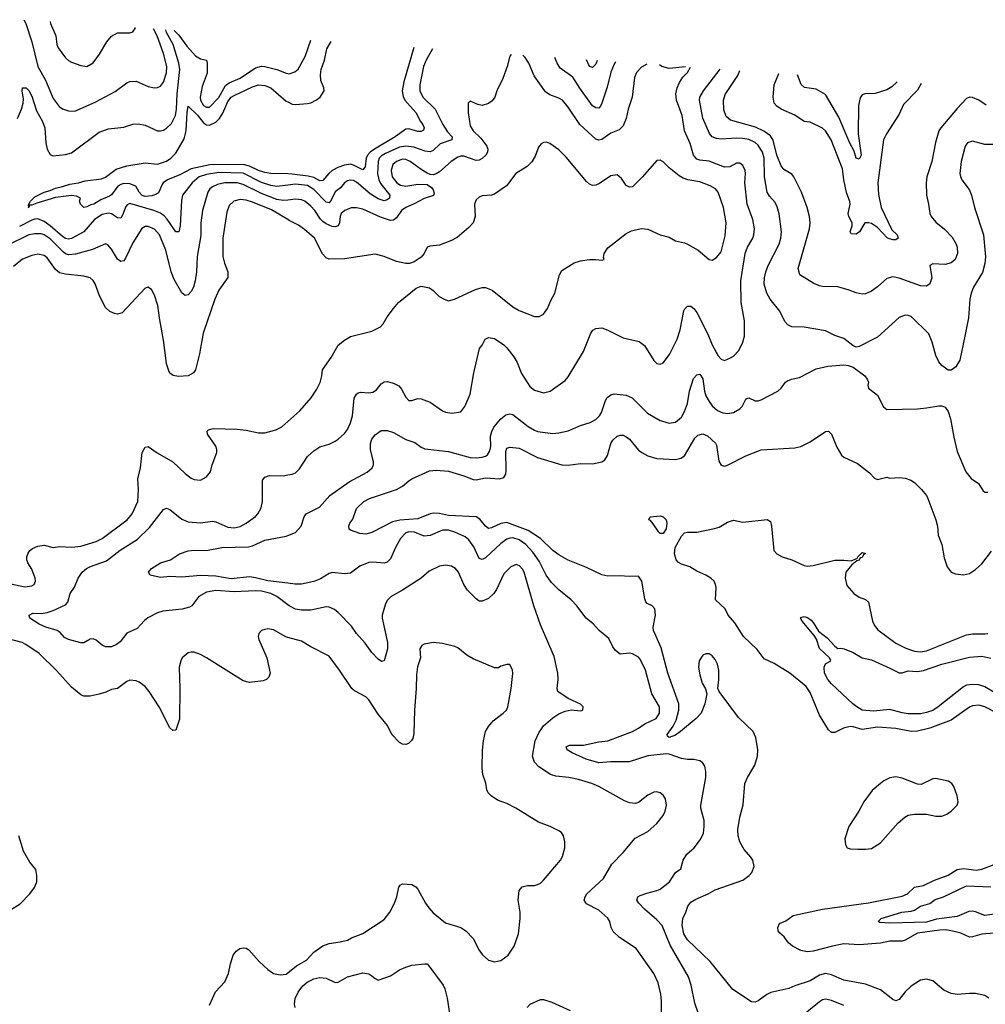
# Model space of a CAD drawing. Header units: inches. Extents: x 1245430 to 1420861, y 606325 to 671315.
# Tile 99 of 256: x 1298251 to 1304553, y 661430 to 667855. Entities that reach past the tile are written whole.
import ezdxf

# ---------------------------------------------------------------- set-up
doc = ezdxf.new("R2010")
doc.units = ezdxf.units.IN
doc.header["$MEASUREMENT"] = 0
doc.layers.add('B2696', color=7, linetype='Continuous')
doc.layers.add('B3606', color=7, linetype='Continuous')

msp = doc.modelspace()

# ---------------------------------------------------------------- linework, layer by layer
at = {"layer": 'B2696', "color": 5}
for points, elevation in [([(1298277.9, 667854.6), (1298290, 667830.4), (1298329.6, 667709.6), (1298368.9, 667550), (1298418.9, 667458.9), (1298470, 667340.3), (1298508.9, 667288.9), (1298530, 667272.8), (1298570, 667258.9), (1298610, 667258.3), (1298742.8, 667317.2), (1298873.5, 667386.5), (1298950, 667442.4), (1298970, 667452.2), (1299010, 667453.1), (1299090, 667418.3), (1299130, 667409), (1299150, 667411.7), (1299170, 667421.7), (1299190, 667446.7), (1299210, 667507.3), (1299210.4, 667550), (1299190, 667634.3), (1299147, 667750), (1299124.3, 667794.4)], 960), ([(1298450.3, 667842.3), (1298452.9, 667830), (1298487, 667750), (1298492.8, 667692.8), (1298501.1, 667670), (1298550, 667606.4), (1298570, 667588.5), (1298590, 667576.4), (1298650, 667554.9), (1298688.6, 667548.6), (1298730, 667573), (1298771.3, 667630), (1298818.7, 667710), (1298850, 667747.7), (1298890, 667768), (1298970, 667768), (1298990, 667776.3), (1299003.5, 667796.5), (1299004.7, 667802.9)], 980), ([(1298235.9, 667210), (1298262.7, 667270), (1298272.9, 667310), (1298276, 667336), (1298267.4, 667390), (1298270, 667410.3), (1298292.2, 667410), (1298310, 667392.2), (1298330, 667354.9), (1298360.4, 667260.4), (1298399.5, 667190), (1298414.5, 667150), (1298422.5, 667050), (1298430.2, 667010.2), (1298450, 666974.9), (1298466.8, 666966.8), (1298550, 666974.2), (1298590, 666984.9), (1298770, 667119.6), (1298830, 667143.2), (1298930, 667153.1), (1298990, 667172.8), (1299024.1, 667175.9), (1299070, 667166), (1299150, 667130.3), (1299170, 667128.9), (1299190, 667134.3), (1299210, 667146.5), (1299242.1, 667177.9), (1299267.5, 667230), (1299274.3, 667270), (1299279.2, 667370), (1299295.4, 667530), (1299289.6, 667570), (1299251.9, 667691.9), (1299209.9, 667770), (1299204.2, 667788.7)], 940), ([(1299259.2, 667784.8), (1299290, 667752.6), (1299342.3, 667682.3), (1299399.3, 667619.3), (1299430, 667598.9), (1299470.3, 667590), (1299474.9, 667570), (1299475.3, 667504.7), (1299441.7, 667418.3), (1299428.4, 667348.4), (1299430, 667328.7), (1299450, 667295.6), (1299470, 667283.2), (1299490, 667284.3), (1299550, 667347.2), (1299595, 667425), (1299618.5, 667441.5), (1299690, 667473), (1299790, 667541.5), (1299830, 667551.6), (1299850, 667548.8), (1299930, 667530.2), (1299990, 667505.4), (1300000, 667503.7)], 940), ([(1300000, 666847.9), (1299890, 666851.3), (1299850, 666857.1), (1299810, 666869.9), (1299750, 666898.2), (1299710, 666909.1), (1299492.2, 666907.8), (1299370, 666882.2), (1299296.8, 666843.2), (1299216.5, 666810), (1299188.1, 666790), (1299180.6, 666779.4), (1299155.8, 666724.2), (1299144.5, 666715.5), (1299114, 666706), (1299070, 666701.9), (1299050, 666708.2), (1299030.8, 666730), (1299008.1, 666768.1), (1298970, 666783.6), (1298930, 666785.7), (1298910, 666780.1), (1298892.4, 666767.6), (1298850, 666711.6), (1298837.8, 666702.2), (1298780.5, 666679.5), (1298735.5, 666650), (1298714.5, 666645.5), (1298690, 666633.2), (1298669.1, 666629.1), (1298648, 666650), (1298642, 666670), (1298648.7, 666690), (1298622, 666702), (1298590, 666707.3), (1298485.1, 666694.9), (1298362.4, 666657.6), (1298330, 666643.5), (1298314.8, 666645.2), (1298310.3, 666630), (1298306, 666630), (1298309.4, 666630.6), (1298307.3, 666647.3), (1298320.4, 666670), (1298350, 666698), (1298410, 666729), (1298450, 666740.2), (1298483.9, 666756.1), (1298530, 666765.3), (1298578, 666782), (1298634, 666790), (1298677.8, 666802.2), (1298784.4, 666815.6), (1298810, 666828.1), (1298880.4, 666879.6), (1298950, 666901), (1299070, 666920.2), (1299150, 666912.7), (1299210, 666931.5), (1299238, 666950), (1299270, 666983.2), (1299323.5, 667076.5), (1299337.9, 667130), (1299342.9, 667250), (1299350, 667290.4), (1299411.1, 667231.1), (1299450, 667182.2), (1299470, 667169.1), (1299490, 667166.8), (1299530, 667185), (1299555, 667210), (1299576.3, 667243.7), (1299610, 667320.8), (1299631.9, 667348.1), (1299650, 667360.7), (1299770, 667416), (1299809.4, 667429.4), (1299850, 667425.4), (1299890.5, 667410.5), (1299990, 667324), (1300000, 667318.9)], 920), ([(1300000, 666774.7), (1299930, 666766.4), (1299890, 666773.6), (1299830, 666792.6), (1299710, 666852.4), (1299550, 666856.4), (1299470, 666844.7), (1299421.8, 666830), (1299376.6, 666790), (1299313.8, 666710), (1299306.1, 666673.9), (1299299.1, 666510), (1299290, 666469.5), (1299270, 666469.7), (1299213.4, 666553.4), (1299194.5, 666574.5), (1299170, 666591.9), (1299125.4, 666610), (1298970, 666654.7), (1298952.6, 666647.4), (1298943.9, 666636.1), (1298921.7, 666578.3), (1298910, 666560.4), (1298890, 666562.3), (1298850, 666588.2), (1298830, 666593.1), (1298790, 666582.7), (1298739.5, 666550), (1298669.7, 666470.3), (1298590, 666426.2), (1298570, 666422.1), (1298550, 666426.6), (1298530, 666439), (1298450, 666509.9), (1298410, 666538.8), (1298370, 666554.9), (1298350, 666554), (1298330, 666546.5), (1298250, 666504.1)], 940), ([(1300000, 666677.9), (1299970, 666675), (1299930, 666680.5), (1299830, 666720.6), (1299710, 666779.5), (1299670, 666789.5), (1299590, 666789), (1299541.4, 666778.6), (1299510, 666764.7), (1299492, 666750), (1299479.4, 666730), (1299444, 666610), (1299433.1, 666530), (1299432.6, 666447.4), (1299408.8, 666310), (1299405.4, 666210), (1299396.8, 666150), (1299385.8, 666110), (1299370, 666081.1), (1299350, 666059.7), (1299330, 666055.1), (1299310, 666073), (1299258.4, 666158.4), (1299239.4, 666210), (1299204.5, 666350), (1299162.2, 666450), (1299130, 666488.7), (1299090, 666506), (1299070, 666505.3), (1299048.2, 666491.8), (1298990, 666398.3), (1298941.3, 666298.7), (1298930, 666281.6), (1298910, 666276.9), (1298890, 666291.6), (1298850, 666357), (1298826.3, 666386.3), (1298810, 666391.6), (1298725.7, 666354.3), (1298615.2, 666324.8), (1298570, 666319.6), (1298550, 666327.2), (1298537.5, 666337.5), (1298450, 666424.1), (1298410, 666450.4), (1298390, 666456.5), (1298350, 666458.3), (1298310, 666449.9), (1298170, 666381.9)], 960), ([(1300000, 666550.1), (1299893.6, 666613.6), (1299770, 666664.6), (1299730, 666676.7), (1299690, 666681.4), (1299648.7, 666670), (1299618.8, 666641.2), (1299601.8, 666598.2), (1299575.7, 666430), (1299576.1, 666310), (1299586.6, 666266.6), (1299610.2, 666210), (1299608.4, 666171.6), (1299550, 666089.6), (1299524.2, 666030), (1299449.2, 665810), (1299424.8, 665675.2), (1299398.7, 665570), (1299385.5, 665550), (1299350, 665531.3), (1299287, 665527), (1299252.9, 665532.9), (1299230, 665549), (1299223.3, 665563.3), (1299208.2, 665608.2), (1299192.3, 665750), (1299162.3, 665910), (1299153.3, 665990), (1299130, 666056), (1299110, 666093.2), (1299101.2, 666101.2), (1299090, 666109.3), (1299070, 666103.7), (1298918.9, 665941.1), (1298890, 665933.6), (1298870, 665936.9), (1298839.5, 665950), (1298810, 665976.2), (1298772.6, 666052.6), (1298744.4, 666130), (1298730, 666153), (1298710, 666169.7), (1298670, 666182), (1298550, 666193.3), (1298510, 666202.5), (1298484.3, 666224.3), (1298430, 666301.2), (1298410, 666316.8), (1298370, 666323.7), (1298330, 666315), (1298270, 666292.3), (1298210, 666243.8)], 980), ([(1298110, 664190.2), (1298285.3, 664154.7), (1298330, 664160.3), (1298345.1, 664170), (1298353.7, 664190), (1298352.3, 664210), (1298330, 664269.3), (1298304.2, 664310), (1298296.9, 664330), (1298296.9, 664350), (1298306.1, 664373.9), (1298317, 664390), (1298335.2, 664404.8), (1298370, 664418.7), (1298410, 664425.3), (1298470, 664410.5), (1298510, 664417.1), (1298591.7, 664411.7), (1298650, 664420.2), (1298750, 664450.2), (1298790, 664469.3), (1298953.3, 664590), (1298985.1, 664630), (1299021.1, 664710), (1299027.3, 664790), (1299022.4, 664857.6), (1299039.7, 664930), (1299049.6, 665030), (1299070, 665066), (1299090, 665070.6), (1299147.7, 665027.8), (1299250, 664970.5), (1299330, 664893.4), (1299370, 664863), (1299390, 664853.4), (1299430, 664850.7), (1299470, 664870.7), (1299495.8, 664904.2), (1299507.8, 664950), (1299538.3, 665030), (1299538.3, 665050), (1299531.8, 665071.8), (1299476, 665150), (1299474, 665170), (1299482, 665178), (1299513.6, 665186.4), (1299670, 665181.8), (1299730, 665176.2), (1299810, 665159.5), (1299850, 665159.5), (1299922.5, 665177.5), (1299961.8, 665198.2), (1300000, 665232.2)], 980), ([(1300000, 664036.7), (1299930, 664091), (1299889.7, 664110), (1299830, 664124.6), (1299790, 664128.1), (1299650, 664122.3), (1299530.4, 664130.4), (1299470, 664118.5), (1299420.1, 664090), (1299374.8, 664030), (1299358.8, 664021.2), (1299311.1, 664008.9), (1299184.5, 663995.5), (1299150, 663983.7), (1299087.6, 663952.4), (1299065.3, 663934.7), (1299017.2, 663882.8), (1298950, 663850.8), (1298905.5, 663794.5), (1298882.8, 663777.2), (1298850, 663762), (1298810, 663763.2), (1298790, 663772.7), (1298750, 663806.4), (1298730, 663815.5), (1298710, 663812.7), (1298670, 663789), (1298650, 663789), (1298569.3, 663810), (1298544.2, 663824.2), (1298515.6, 663855.6), (1298494.5, 663870), (1298420.9, 663890), (1298378.4, 663910), (1298316.2, 663950), (1298312.3, 663970), (1298337.4, 663982.6), (1298390, 663980.7), (1298430, 663985.8), (1298470, 663999), (1298550, 664035.6), (1298565.8, 664054.2), (1298581.1, 664110), (1298608.3, 664151.7), (1298631.7, 664210), (1298658.5, 664250), (1298687, 664273), (1298713, 664287), (1298817.4, 664322.6), (1298907, 664393), (1299017.2, 664462.8), (1299099, 664541), (1299190, 664659.3), (1299210, 664668.2), (1299230, 664657.6), (1299310, 664595.3), (1299350, 664577.6), (1299430, 664571.2), (1299510, 664581.5), (1299530, 664578.3), (1299610, 664543.2), (1299650, 664538.2), (1299690, 664546.9), (1299729.6, 664570), (1299790, 664613.4), (1299805.4, 664630), (1299826.9, 664670), (1299836.4, 664710), (1299836.2, 664850), (1299851.1, 664868.9), (1299880.4, 664879.6), (1299970, 664878.3), (1300000, 664883.6)], 960), ([(1300000, 664176.8), (1299870, 664192.6), (1299790, 664213.6), (1299750, 664218.2), (1299630, 664205.5), (1299530, 664223.4), (1299430, 664228.5), (1299310, 664218), (1299230, 664220.7), (1299170, 664215.1), (1299102, 664230), (1299092.3, 664250), (1299110, 664273.4), (1299170, 664310.5), (1299235.3, 664330), (1299294, 664370), (1299350, 664388.5), (1299390, 664392.4), (1299470, 664391.2), (1299570.5, 664409.5), (1299744.6, 664415.4), (1299770, 664421.7), (1299850, 664459.4), (1299990, 664484), (1300000, 664487.9)], 940), ([(1300000, 663824.1), (1299987.5, 663827.5), (1299907.3, 663872.7), (1299870, 663879.3), (1299850, 663876), (1299830, 663869), (1299811, 663850), (1299807.7, 663830), (1299810.6, 663810), (1299863.1, 663690), (1299884.9, 663590), (1299876.1, 663563.9), (1299861, 663550), (1299839.9, 663540.1), (1299750, 663529.7), (1299710, 663539.7), (1299470, 663689.8), (1299430, 663712.8), (1299390, 663727.4), (1299370, 663728.4), (1299350, 663722.6), (1299312, 663690), (1299302, 663670), (1299292.4, 663630), (1299296.9, 663490), (1299292.9, 663290), (1299270, 663219), (1299250, 663216), (1299230, 663233.2), (1299161, 663370), (1299096.8, 663470), (1299070, 663503.1), (1299030, 663532.6), (1299010, 663541.3), (1298970, 663544.2), (1298950, 663535.6), (1298890, 663489.8), (1298850, 663483.5), (1298813.5, 663466.5), (1298770, 663453.6), (1298710, 663441.4), (1298670, 663440.8), (1298650, 663449.8), (1298590, 663498.4), (1298490, 663608.7), (1298379, 663719), (1298290, 663778.6), (1298267, 663790), (1298150, 663820.5)], 980), ([(1298190, 662045.5), (1298254.1, 662085.9), (1298316, 662150), (1298347.2, 662192.8), (1298362.7, 662230), (1298363.7, 662270), (1298356, 662310), (1298316.6, 662356.6), (1298276, 662430), (1298246, 662530)], 1020), ([(1299490, 661424.9), (1299529.8, 661510.2), (1299590, 661577.3), (1299613, 661630), (1299626.7, 661693.3), (1299645.1, 661750), (1299664, 661776), (1299686.5, 661793.5), (1299710, 661799.3), (1299730, 661797.1), (1299746.1, 661786.1), (1299814, 661710), (1299870, 661657.6), (1299907.7, 661630), (1299950, 661622.6), (1299990, 661627), (1300000, 661635)], 980)]:
    msp.add_lwpolyline(points, dxfattribs=dict(at, elevation=elevation))
at = {"layer": 'B3606', "color": 5}
for points, elevation in [([(1300000, 667503.7), (1300010, 667502), (1300046.6, 667513.4), (1300067.3, 667532.7), (1300114.2, 667614.2), (1300150.5, 667721.4)], 940), ([(1300000, 667318.9), (1300030, 667303.7), (1300050, 667300.6), (1300130, 667307), (1300150, 667311.8), (1300188.8, 667331.2), (1300210.8, 667350), (1300238.3, 667390), (1300236.4, 667410), (1300217.3, 667457.3), (1300214.2, 667494.2), (1300219, 667530), (1300239.6, 667590), (1300254.5, 667665.5), (1300284.4, 667711.9)], 920), ([(1300822.8, 667673.6), (1300758.5, 667450), (1300747.2, 667390), (1300753, 667353), (1300764.1, 667330), (1300835.7, 667250), (1300866.7, 667190), (1300883, 667170), (1300890.9, 667150), (1300885.4, 667134.5), (1300870, 667124.1), (1300850, 667125.5), (1300790, 667143.4), (1300770, 667140.2), (1300701.8, 667090), (1300565.8, 667010), (1300537.6, 666990), (1300519.9, 666970), (1300511.3, 666950), (1300506.1, 666893.9), (1300490, 666875.4), (1300430, 666906.2), (1300410, 666911.1), (1300370, 666905.7), (1300327.3, 666890), (1300291, 666870), (1300268.6, 666851.4), (1300230, 666804.7), (1300210, 666802.7), (1300170, 666823.9), (1300133.3, 666833.3), (1300030, 666847), (1300000, 666847.9)], 920), ([(1300944.9, 667664.9), (1300903, 667590), (1300885.5, 667550), (1300861.5, 667430), (1300863.3, 667390), (1300882.5, 667350), (1300961.6, 667270), (1301012.1, 667170), (1301043.5, 667123.5), (1301072.8, 667090), (1301071.7, 667070), (1300994.7, 667045.3), (1300950, 667000.2), (1300930, 666991.7), (1300896.2, 666996.2), (1300823.2, 667023.2), (1300770, 667029.5), (1300730, 667021.9), (1300637.6, 666982.4), (1300612.9, 666967.1), (1300597.4, 666950), (1300589.6, 666930), (1300585.6, 666850), (1300594.2, 666810), (1300604.7, 666784.7), (1300666.7, 666710), (1300663.5, 666690), (1300650, 666678.6), (1300630, 666672.6), (1300590, 666686.2), (1300538.6, 666718.6), (1300450, 666793.9), (1300430, 666804.7), (1300410, 666808.3), (1300390, 666804), (1300370, 666790.8), (1300343.6, 666756.4), (1300309.3, 666730.7), (1300283.7, 666676.3), (1300270, 666658.5), (1300250, 666663), (1300170, 666746), (1300130, 666772.3), (1300050, 666780.7), (1300000, 666774.7)], 940), ([(1301458.7, 667628.3), (1301450, 667617), (1301431.9, 667548.1), (1301403.6, 667470), (1301365.2, 667390), (1301351.2, 667348.8), (1301334.7, 667325.3), (1301310, 667307.3), (1301270, 667294.5), (1301240.7, 667300.7), (1301190, 667322), (1301178, 667310), (1301178, 667250), (1301190, 667161), (1301210.3, 667130), (1301260.7, 667080.7), (1301300.2, 667030), (1301305.8, 667010), (1301304.1, 666990), (1301293, 666970), (1301270, 666948), (1301250, 666938.2), (1301230, 666936.2), (1301150, 666964.8), (1301130, 666964.6), (1301110, 666958), (1301067.6, 666930), (1300990, 666861), (1300970, 666848.4), (1300950, 666843.1), (1300930, 666845.4), (1300910, 666854.2), (1300870, 666877.7), (1300798.4, 666930), (1300770, 666942.9), (1300750, 666943.6), (1300709.2, 666930), (1300686.1, 666910), (1300675.6, 666870), (1300682.8, 666830), (1300712, 666790), (1300735.5, 666775.5), (1300770, 666768.3), (1300850, 666782.4), (1300910, 666779.1), (1300939.2, 666759.2), (1300950, 666743.8), (1300956.4, 666723.6), (1300952.5, 666707.5), (1300890, 666688.5), (1300826.4, 666653.6), (1300770, 666628.9), (1300743.6, 666610), (1300710, 666562.6), (1300690, 666546.6), (1300670, 666545.3), (1300606.6, 666566.6), (1300490, 666617.3), (1300450, 666626.8), (1300413.2, 666626.8), (1300373.4, 666610), (1300349.7, 666590.3), (1300341.5, 666570), (1300338.9, 666530), (1300330.1, 666509.9), (1300310, 666503.4), (1300290, 666506.2), (1300250, 666523.6), (1300230, 666537.7), (1300214, 666554), (1300176.8, 666610), (1300150, 666638.3), (1300110.9, 666670), (1300090, 666678.8), (1300050, 666682.8), (1300000, 666677.9)], 960), ([(1302343.2, 667565.4), (1302310, 667545.7), (1302276.9, 667510), (1302262.5, 667477.5), (1302247.1, 667350), (1302221.3, 667270), (1302209, 667210), (1302190, 667160.9), (1302163.5, 667136.5), (1302110, 667114), (1302050, 667073.1), (1302030, 667067.4), (1302010, 667075.1), (1301907.3, 667170), (1301830, 667284.2), (1301792.6, 667330), (1301770, 667342.4), (1301710, 667363.5), (1301683.4, 667383.4), (1301608.5, 667488.5), (1301573.5, 667570), (1301550, 667608.4), (1301535.3, 667622.9)], 960), ([(1302139.4, 667579.9), (1302130, 667564.7), (1302110, 667511.8), (1302085, 667415), (1302050, 667309.4), (1302041.5, 667290), (1302030, 667277.7), (1302010, 667279.8), (1301990, 667292), (1301907, 667407), (1301860.6, 667480.6), (1301777.2, 667537.2), (1301758.5, 667570), (1301743.2, 667608.1)], 940), ([(1300000, 664883.6), (1300030, 664888.9), (1300050, 664898), (1300076.4, 664923.6), (1300130, 665004.4), (1300170, 665041.6), (1300210, 665066.4), (1300270, 665084.9), (1300310, 665105.3), (1300330, 665117.6), (1300370, 665154), (1300390, 665180.4), (1300410, 665224.9), (1300422.2, 665270), (1300434.8, 665385.3), (1300448.5, 665411.5), (1300460.1, 665419.9), (1300475.1, 665424.9), (1300530, 665420.3), (1300555.6, 665424.4), (1300580.4, 665439.6), (1300610, 665478), (1300630, 665490.5), (1300650, 665493), (1300690, 665483.7), (1300724.9, 665464.9), (1300743.4, 665443.4), (1300770, 665390.7), (1300790, 665370.6), (1300810, 665370.5), (1300850, 665383), (1300870, 665380.5), (1300930, 665359.3), (1301010, 665301.6), (1301030, 665292.7), (1301071.9, 665288.1), (1301130, 665296), (1301157, 665330), (1301190, 665411), (1301215.6, 665550), (1301252, 665708), (1301269.6, 665730.4), (1301289.7, 665770.3), (1301310, 665781.6), (1301350, 665773.7), (1301410, 665733.1), (1301430, 665713.7), (1301475.6, 665655.6), (1301497.1, 665617.1), (1301525.6, 665545.6), (1301580.6, 665460.6), (1301610, 665437.1), (1301670, 665419.3), (1301712.3, 665430), (1301810, 665501.3), (1301830, 665523.8), (1301931.3, 665690), (1301978.4, 665810), (1301992.2, 665827.8), (1302010, 665840.3), (1302050, 665843.2), (1302090, 665828.1), (1302190, 665778.3), (1302294.6, 665754.6), (1302328.9, 665728.9), (1302390, 665630.8), (1302410, 665611), (1302430, 665606), (1302450, 665616), (1302492, 665670), (1302542, 665770), (1302561.5, 665830), (1302585.7, 665954.3), (1302591.5, 665968.5), (1302610, 665984.9), (1302630, 665985.5), (1302650, 665970.4), (1302670, 665943), (1302742.4, 665802.4), (1302770, 665732.4), (1302810, 665661.6), (1302830, 665639.1), (1302850, 665630.8), (1302890, 665647.3), (1302910, 665659.1), (1302943.3, 665696.7), (1302971.5, 665750), (1302982, 665790), (1302982, 665890), (1302959.4, 666010), (1302957.5, 666150), (1302985, 666330), (1303000.7, 666370), (1303035.5, 666430), (1303042.5, 666450), (1303045.5, 666490), (1303036.5, 666550), (1302999.5, 666650), (1302984, 666790), (1302987.4, 666850), (1302984.8, 666870), (1302970, 666903.7), (1302950, 666918.4), (1302930, 666917.6), (1302886.5, 666893.5), (1302850, 666892), (1302751.4, 666931.4), (1302690, 666938.5), (1302670, 666945.4), (1302647.9, 666970), (1302626.7, 667046.7), (1302590.6, 667130), (1302574.6, 667230), (1302537.7, 667330), (1302534, 667370), (1302541.6, 667410), (1302556.1, 667443.9), (1302579.8, 667480.3), (1302609.2, 667510), (1302628.4, 667545.2)], 960), ([(1302020, 667588.4), (1302010, 667565.4), (1301990, 667543.5), (1301970, 667548.3), (1301949.7, 667593.4)], 920), ([(1302596.3, 667547.4), (1302490, 667536.9), (1302440.9, 667550), (1302425.8, 667559.6)], 960), ([(1302614, 667546.1), (1302613.6, 667546.2)], 960), ([(1304650, 667039.7), (1304550, 667039.6), (1304470, 667062.4), (1304437.3, 667050), (1304421.3, 667030), (1304396.4, 666930), (1304387.7, 666850), (1304390.5, 666830.5), (1304399.1, 666810), (1304447.5, 666747.5), (1304462, 666710), (1304482, 666630), (1304540.7, 666450), (1304553.7, 666306.3), (1304550, 666264), (1304534.7, 666205.3), (1304475.8, 666110), (1304460.7, 666070), (1304452.1, 666030), (1304442.3, 665910), (1304420.2, 665790), (1304386.1, 665633.9), (1304360.5, 665590), (1304330, 665567.8), (1304310, 665567.6), (1304270, 665598), (1304250, 665622), (1304230, 665662.7), (1304206.6, 665750), (1304184, 665804), (1304070, 665916.9), (1304050, 665924.7), (1304030, 665926.3), (1303990, 665911.5), (1303850, 665782.9), (1303730, 665722), (1303710, 665718), (1303687.8, 665727.8), (1303630, 665774), (1303570, 665793.3), (1303510, 665824.5), (1303370, 665847.7), (1303290, 665851.1), (1303264, 665864), (1303244.4, 665884.4), (1303212.3, 665952.3), (1303149.8, 666030), (1303127, 666070), (1303109.8, 666129.8), (1303111, 666170), (1303119.8, 666210), (1303135.1, 666250), (1303207.8, 666390), (1303218.8, 666430), (1303222.2, 666470), (1303208, 666588), (1303194.6, 666634.5), (1303181.4, 666661.4), (1303143.4, 666703.4), (1303129.8, 666730), (1303112.9, 666830), (1303110.4, 666950), (1303099.6, 666990), (1303070, 667035.6), (1303050, 667052.4), (1303010, 667072), (1302970, 667080.4), (1302930, 667082.3), (1302830, 667074.3), (1302798.4, 667078.4), (1302771.2, 667090), (1302752.4, 667112.4), (1302710, 667212.7), (1302687.5, 667330), (1302689.9, 667350.1), (1302713.3, 667390), (1302822, 667531.4)], 940), ([(1304557.7, 667297.7), (1304510, 667329.7), (1304470, 667347.6), (1304450, 667349.5), (1304430, 667339.5), (1304370, 667275.8), (1304263.2, 667150), (1304250.7, 667129.3), (1304227.3, 667052.7), (1304203.8, 666930), (1304172.3, 666830), (1304166.8, 666790), (1304169.4, 666709.4), (1304183.2, 666650), (1304190.2, 666590), (1304198.6, 666570), (1304230, 666532.8), (1304287.5, 666487.5), (1304335.7, 666435.7), (1304363, 666390), (1304369.5, 666369.5), (1304371.6, 666330), (1304356.9, 666290), (1304330, 666267.3), (1304290, 666257.3), (1304210, 666260.7), (1304190.8, 666250), (1304203.8, 666170), (1304190.5, 666130), (1304170, 666116.2), (1304130, 666116.9), (1303990, 666167.9), (1303950, 666177.2), (1303910, 666165.4), (1303849.2, 666110.8), (1303810, 666084.2), (1303770, 666066), (1303750, 666063.5), (1303710, 666071.3), (1303664, 666090), (1303590, 666111), (1303490, 666113.8), (1303470, 666118.2), (1303433.7, 666133.7), (1303342, 666190), (1303330.6, 666230), (1303405, 666490), (1303409.8, 666530), (1303405, 666570), (1303389.8, 666630), (1303353.5, 666730), (1303303.7, 666830), (1303290, 666846.6), (1303237.7, 666877.7), (1303221, 666901), (1303191.4, 666970), (1303168, 667068), (1303150, 667095.8), (1303107.3, 667127.3), (1303052.2, 667152.2), (1302890, 667198.7), (1302862.7, 667222.7), (1302845.7, 667265.7), (1302844.1, 667330), (1302854.2, 667365.8), (1302938.4, 667490), (1302951.5, 667522.2)], 920), ([(1304135.2, 667438), (1304110, 667394.8), (1304019.8, 667300.2), (1303990, 667238.7), (1303907.4, 667110), (1303889.2, 667070), (1303851.5, 666790), (1303855, 666715), (1303873.2, 666630), (1303943.1, 666483.1), (1303977, 666450), (1303983.2, 666430), (1303970, 666418.1), (1303950, 666417.5), (1303914.2, 666430), (1303850, 666498.4), (1303810, 666523.8), (1303790, 666529.8), (1303767.7, 666530), (1303731.6, 666470), (1303710, 666454.2), (1303677.8, 666457.8), (1303669.9, 666470), (1303683.9, 666510), (1303683.2, 666530), (1303662, 666570), (1303658.2, 666590), (1303671.2, 666650), (1303668.4, 666668.4), (1303647.9, 666727.9), (1303629.9, 666810), (1303620.4, 666880.4), (1303546.8, 667070), (1303510, 667129.7), (1303490, 667146.4), (1303410, 667186.3), (1303370, 667189.7), (1303310.7, 667230.7), (1303220.3, 667270), (1303192.4, 667290), (1303174.8, 667310), (1303168.3, 667350), (1303174.1, 667430), (1303206.3, 667504)], 880), ([(1303977.8, 667449.2), (1303943.5, 667416.5), (1303910, 667397.3), (1303833.4, 667373.4), (1303768.2, 667371.8), (1303750, 667364.2), (1303736.3, 667343.7), (1303725.2, 667294.8), (1303723.8, 667110), (1303742.5, 666970), (1303730, 666944.8), (1303710, 666951.6), (1303697.4, 666997.4), (1303667.8, 667047.8), (1303597.7, 667217.7), (1303510, 667366.4), (1303450, 667401.8), (1303373, 667413), (1303351.5, 667431.5), (1303326.3, 667495.5)], 860), ([(1300000, 665232.2), (1300078.2, 665301.8), (1300153.4, 665386.6), (1300190, 665444), (1300211.8, 665488.2), (1300222.6, 665530), (1300226.6, 665570), (1300283.5, 665650), (1300330, 665730.4), (1300370, 665764.4), (1300410, 665788.4), (1300550, 665822.8), (1300605.1, 665850), (1300623, 665870), (1300650, 665916.3), (1300690, 665970.7), (1300722.9, 666010), (1300838, 666102), (1300870, 666116), (1300925.2, 666105.2), (1300950, 666087.3), (1300988.7, 666048.7), (1301021, 666030), (1301050, 666020.5), (1301088.7, 666030), (1301226.2, 666093.8), (1301270, 666107), (1301290, 666107), (1301333.4, 666090), (1301470, 665982), (1301510, 665958), (1301610, 665917.1), (1301641.2, 665918.8), (1301670, 665934), (1301695.1, 665970), (1301716.9, 666023.1), (1301743.6, 666070), (1301773.6, 666190), (1301790, 666217.1), (1301870, 666267), (1301910, 666280.3), (1301970.4, 666290.4), (1302010.7, 666290.7), (1302050, 666284.7), (1302066, 666290), (1302062, 666302), (1302065.2, 666330), (1302090, 666366.8), (1302210, 666460.5), (1302243.3, 666476.7), (1302307.2, 666492.8), (1302350, 666488.4), (1302430, 666450.4), (1302490, 666435.3), (1302531.3, 666411.3), (1302590, 666398.9), (1302610, 666390.3), (1302679.1, 666350), (1302750, 666290.8), (1302770, 666286), (1302798, 666302), (1302830, 666340.7), (1302855, 666445), (1302861.8, 666530), (1302843.8, 666630), (1302808.4, 666730), (1302791.1, 666750), (1302757.6, 666770), (1302690, 666796.8), (1302610.5, 666810.5), (1302581, 666821), (1302555.7, 666835.7), (1302488.7, 666888.7), (1302450, 666926.6), (1302430, 666938), (1302410, 666935.1), (1302314, 666826), (1302250, 666764.5), (1302230, 666760.9), (1302210, 666772.7), (1302178, 666818), (1302150, 666842), (1302110, 666836.2), (1302034, 666786), (1302010, 666775.1), (1301990, 666773.3), (1301970, 666780.5), (1301950, 666798.4), (1301817.3, 666957.4), (1301770, 667005.6), (1301710, 667047.3), (1301690, 667054.7), (1301670, 667053.6), (1301654.4, 667045.6), (1301637.3, 667022.7), (1301614.9, 666965.1), (1301593.5, 666926.5), (1301562.6, 666897.4), (1301488, 666850), (1301427.3, 666770), (1301350, 666715.1), (1301330, 666709.4), (1301270, 666705.2), (1301250, 666696), (1301230, 666679), (1301219.1, 666650), (1301224.2, 666570), (1301210.2, 666529.8), (1301182.2, 666497.8), (1301105.7, 666434.3), (1301070, 666413.6), (1300990, 666382.4), (1300930, 666377.2), (1300910.7, 666369.3), (1300890.7, 666330), (1300870, 666305.2), (1300826.4, 666273.6), (1300795.8, 666264.2), (1300770, 666264.2), (1300710, 666275.8), (1300630, 666309.7), (1300570, 666323.6), (1300370, 666293.5), (1300270, 666291), (1300250, 666301.1), (1300227.1, 666327.1), (1300174.8, 666430), (1300110, 666486.4), (1300070, 666514.5), (1300010, 666544.1), (1300000, 666550.1)], 980), ([(1300000, 664487.9), (1300050, 664507.4), (1300086.9, 664550), (1300108.3, 664610), (1300120.7, 664630), (1300206.5, 664673.5), (1300275.8, 664750), (1300401.4, 664838.6), (1300517.6, 664902.4), (1300550.6, 664929.4), (1300559.8, 664950), (1300559.3, 664970), (1300541.2, 665050), (1300539.8, 665090), (1300550, 665117.1), (1300570, 665146.7), (1300610, 665173.7), (1300650, 665173.4), (1300690, 665161.3), (1300770, 665114.7), (1300830, 665096.1), (1300870, 665065.3), (1300894.8, 665054.8), (1301050, 665037.4), (1301190, 664998.2), (1301230, 664995.8), (1301270, 664999.6), (1301290, 665005.5), (1301304.2, 665015.8), (1301319.3, 665040.7), (1301325.6, 665070), (1301324, 665136), (1301331.8, 665168.2), (1301344.8, 665195.1), (1301390, 665250.3), (1301424.1, 665275.9), (1301450, 665282), (1301470, 665277.8), (1301570, 665200.6), (1301610, 665175.6), (1301630, 665168.4), (1301730, 665154.7), (1301770, 665158.5), (1301830, 665172.8), (1301910, 665206.3), (1301973.1, 665226.9), (1302010, 665246.7), (1302035.1, 665270), (1302048.8, 665291.2), (1302074.4, 665370), (1302085.3, 665390), (1302110, 665407.5), (1302130, 665413), (1302210, 665403.5), (1302247.5, 665387.5), (1302348, 665288), (1302430, 665239), (1302490, 665222), (1302530, 665228.9), (1302570, 665261.7), (1302590, 665297), (1302609.2, 665350), (1302621.8, 665430), (1302647.7, 665512.3), (1302670, 665538), (1302690, 665541.3), (1302710, 665510.4), (1302720.5, 665430), (1302730, 665400.7), (1302750, 665363.8), (1302770, 665335.5), (1302804.8, 665304.8), (1302840.7, 665290), (1302870, 665284.8), (1302910, 665292.2), (1302950, 665315.3), (1302965.2, 665330), (1302990, 665379), (1302997, 665383), (1303010, 665386.3), (1303050, 665368.6), (1303070, 665366.8), (1303090, 665373.3), (1303198, 665430), (1303220.7, 665450), (1303249, 665490), (1303261.5, 665498.5), (1303288, 665510), (1303339.3, 665520.7), (1303450, 665575.5), (1303526.2, 665593.8), (1303630, 665602.8), (1303658.5, 665598.5), (1303690, 665586.8), (1303766, 665530), (1303782.8, 665510), (1303790.8, 665490), (1303786, 665470), (1303791, 665450), (1303850, 665404.9), (1303887.5, 665327.5), (1303910, 665310.6), (1304110, 665316.4), (1304170, 665321.6), (1304250, 665335.5), (1304270, 665334), (1304290, 665326), (1304310, 665298), (1304325.5, 665250), (1304347, 665130), (1304370, 665038), (1304424.8, 664904.8), (1304460.3, 664860.3), (1304508.5, 664828.5), (1304539.8, 664779.8), (1304550, 664771), (1304570, 664770.8)], 940), ([(1304575.1, 661470), (1304550, 661486.9), (1304490, 661499.4), (1304450, 661500.7), (1304370, 661494.4), (1304330, 661499.4), (1304281.9, 661521.9), (1304210, 661583.1), (1304170, 661594.8), (1304130, 661586.4), (1304070, 661547.7), (1304029.1, 661510.9), (1303990, 661460.4), (1303970, 661452.8), (1303950, 661460.3), (1303870, 661523.4), (1303770, 661561.6), (1303630, 661587.8), (1303550, 661621.3), (1303510, 661631), (1303470, 661618.9), (1303410, 661583.2), (1303309, 661551), (1303270, 661533.5), (1303152.5, 661507.5), (1303126.1, 661493.9), (1303070, 661452.4), (1303050, 661444), (1303026.8, 661446.8), (1302906.2, 661526.2), (1302757.1, 661710), (1302608.6, 661850), (1302585.6, 661890), (1302573.6, 661946.4), (1302578, 661990), (1302598, 662030), (1302611.3, 662070), (1302630, 662095.3), (1302663.7, 662116.3), (1302743.6, 662150), (1302790, 662177.3), (1302970, 662239.6), (1303011.8, 662270), (1303029.6, 662290), (1303043.6, 662330), (1303035.6, 662370), (1303023.6, 662390), (1302980, 662440), (1302950, 662489.3), (1302941, 662530), (1302938.7, 662570), (1302949.8, 662650), (1302972.4, 662732.4), (1302984, 662870), (1303001.1, 662910), (1303048.3, 662990), (1303066.3, 663050), (1303067.8, 663090), (1303056.3, 663170), (1303036.9, 663210), (1302942, 663302), (1302815.1, 663470), (1302807, 663490), (1302813.3, 663550), (1302813.3, 663610), (1302804.4, 663650), (1302790, 663678.9), (1302770, 663703), (1302750, 663716.9), (1302730, 663717.6), (1302710, 663707.3), (1302684.9, 663670), (1302681, 663630), (1302690, 663578.8), (1302705.3, 663525.3), (1302727.6, 663487.6), (1302735.8, 663455.8), (1302722.7, 663390), (1302698, 663330), (1302666, 663294), (1302562.6, 663210), (1302530, 663186.5), (1302489.3, 663170), (1302479.3, 663179.3), (1302475.6, 663190), (1302515.3, 663244.7), (1302535.3, 663284.7), (1302553.5, 663350), (1302552.1, 663390), (1302480.7, 663590), (1302436.5, 663756.5), (1302387.1, 663870), (1302386, 663890), (1302400.9, 663970), (1302396.4, 664010), (1302379.5, 664030), (1302345.6, 664045.6), (1302336.8, 664056.8), (1302330, 664075.3), (1302310.9, 664190.9), (1302290, 664223.7), (1302230, 664220.4), (1302165.3, 664225.3), (1302090, 664223.5), (1302050, 664232.4), (1301950, 664280.9), (1301830, 664327), (1301770, 664363), (1301730, 664391.3), (1301650.2, 664470.2), (1301570, 664520.6), (1301430, 664573.1), (1301390, 664567.8), (1301330, 664538), (1301310, 664535), (1301290, 664548.7), (1301255, 664595), (1301230, 664610.5), (1301050, 664619.8), (1300990, 664633.3), (1300950, 664635.2), (1300929.5, 664630.5), (1300850, 664596.6), (1300731.7, 664588.3), (1300682.9, 664577.1), (1300550, 664508.2), (1300510, 664498), (1300470, 664502.7), (1300410, 664524), (1300402, 664530), (1300399, 664550), (1300406, 664570), (1300424.5, 664595.5), (1300450, 664666), (1300496, 664710), (1300533.2, 664730), (1300710.5, 664789.5), (1300748.5, 664811.5), (1300790, 664846.5), (1300810, 664857.8), (1300926, 664910), (1300970, 664914.3), (1301050, 664907.8), (1301150, 664878.6), (1301210, 664853.4), (1301230, 664852.8), (1301290, 664864.5), (1301382, 664858), (1301410, 664867), (1301424.3, 664890), (1301426.6, 664910), (1301422.9, 665037.1), (1301430, 665058.7), (1301450, 665066.3), (1301510, 665059.1), (1301630, 664997.3), (1301790, 664950.9), (1301830, 664947), (1301910, 664958.2), (1301990, 664955.6), (1302050, 664968.7), (1302070, 664983.5), (1302086.1, 665010), (1302109.2, 665090), (1302122, 665110), (1302150, 665136), (1302170, 665143.1), (1302190, 665142.6), (1302210, 665133.7), (1302230, 665117.6), (1302290, 665046.3), (1302310.2, 665030.2), (1302350, 665009), (1302410, 664990.2), (1302530, 664985.6), (1302566.5, 664993.5), (1302590, 665009.2), (1302656.7, 665123.2), (1302676.9, 665143.1), (1302710, 665151.5), (1302739.4, 665139.4), (1302792.1, 665092.1), (1302797.8, 665077.8), (1302813.5, 664973.5), (1302830, 664947.7), (1302850, 664940.4), (1302870, 664946.7), (1302990, 665008.9), (1303090, 665047), (1303310, 665061.1), (1303350, 665068.9), (1303410, 665101.1), (1303510, 665168), (1303530, 665170.4), (1303550, 665150.7), (1303584.8, 665064.8), (1303613.5, 665013.5), (1303630, 665000.5), (1303719, 664959), (1303797.2, 664897.2), (1303830, 664863), (1303850, 664854.9), (1303910, 664870.5), (1303930, 664863.8), (1303990, 664867.1), (1304030, 664863.2), (1304066, 664850), (1304090, 664834.6), (1304136.4, 664790), (1304168.4, 664750), (1304178.4, 664730), (1304230.2, 664590.2), (1304240.7, 664550), (1304245.2, 664490), (1304269.1, 664430), (1304283.9, 664343.9), (1304303.6, 664283.6), (1304330, 664250.5), (1304358, 664238), (1304410, 664231.8), (1304450, 664241.1), (1304490, 664267.2), (1304530, 664303.7), (1304593.8, 664386.2)], 920), ([(1304629.7, 663330), (1304550, 663370.7), (1304510, 663380.7), (1304470, 663377.8), (1304450, 663368.7), (1304330, 663283.9), (1304190, 663231.2), (1304110, 663211.2), (1304070, 663209.2), (1303970, 663228.5), (1303850, 663237.6), (1303750, 663222.6), (1303690, 663241), (1303670, 663242), (1303627.6, 663232.4), (1303570, 663203.5), (1303550, 663202.4), (1303530, 663220.7), (1303470, 663316.4), (1303410, 663464.7), (1303382.7, 663502.7), (1303276.4, 663590), (1303173.9, 663653.9), (1303110, 663684.8), (1303064.1, 663744.1), (1302975.8, 663830), (1302918.5, 663918.5), (1302874.8, 663970), (1302855.6, 664010), (1302791.1, 664070), (1302795.8, 664150), (1302792.8, 664170), (1302782.6, 664190), (1302761.7, 664210), (1302730, 664230.8), (1302670, 664255.6), (1302625.4, 664285.4), (1302570, 664300.8), (1302550, 664312.9), (1302535.9, 664330), (1302523.5, 664370), (1302529.1, 664410), (1302570, 664484.6), (1302590, 664506.9), (1302610, 664511.3), (1302670, 664511), (1302785.8, 664534.2), (1302815.8, 664544.2), (1302870, 664575.3), (1302910, 664588.5), (1302970, 664576.4), (1303130, 664594), (1303150, 664581), (1303158.4, 664550), (1303173.7, 664390), (1303192.4, 664370), (1303228, 664350), (1303290, 664330.3), (1303370, 664292.6), (1303390, 664287.9), (1303430, 664292.9), (1303571.9, 664328.1), (1303628.7, 664328.7), (1303676.6, 664323.4), (1303718, 664342), (1303720.5, 664350), (1303750, 664377.3), (1303770, 664370.5), (1303758, 664362), (1303750, 664346.3), (1303737.2, 664342.8), (1303730, 664328.9), (1303715.5, 664324.5), (1303681.6, 664298.4), (1303642.4, 664250), (1303639, 664210), (1303650, 664162), (1303694.9, 664110), (1303730, 664087), (1303771.6, 664071.6), (1303790, 664054), (1303817.2, 663930), (1303830, 663901.3), (1303852.2, 663872.2), (1303970, 663786.7), (1304034, 663754), (1304090, 663734.3), (1304130, 663729.4), (1304170, 663736.8), (1304430, 663841.2), (1304470, 663846.6), (1304550, 663847.3), (1304570, 663849.4)], 880), ([(1302699.6, 661310), (1302656.2, 661436.2), (1302633.9, 661553.9), (1302616.4, 661610), (1302496.7, 661816.6), (1302443.7, 661943.7), (1302410, 661981.4), (1302328.6, 662050), (1302291.2, 662090), (1302279.6, 662110), (1302284.5, 662130), (1302300.3, 662139.7), (1302344, 662156), (1302410, 662171.8), (1302430, 662182), (1302492.8, 662230), (1302529.9, 662290.1), (1302566.1, 662313.9), (1302581.3, 662370), (1302605.1, 662410), (1302652, 662450), (1302694.6, 662505.4), (1302712.7, 662547.3), (1302718.5, 662590), (1302717.3, 662630), (1302696.8, 662710), (1302695.6, 662730), (1302729.7, 662909.7), (1302729.7, 662949.7), (1302722.7, 662982.7), (1302706.6, 663006.6), (1302690, 663017.6), (1302650, 663026.3), (1302610, 663026.6), (1302570, 663033.5), (1302490, 663062.3), (1302470, 663064.7), (1302350, 663050.5), (1302227.7, 663012.3), (1302110, 663011), (1302030, 663005), (1301948.6, 663030), (1301856, 663070), (1301823.7, 663090), (1301818, 663110), (1301839.4, 663120.6), (1301930, 663120.9), (1302030, 663143), (1302090, 663148.3), (1302251.2, 663210), (1302290, 663231.1), (1302330, 663260.7), (1302404.7, 663295.3), (1302425.7, 663330), (1302425.7, 663370), (1302376.6, 663456.6), (1302335.5, 663610), (1302301.1, 663681.1), (1302290, 663694), (1302250, 663715.8), (1302230, 663721.1), (1302170, 663714.5), (1302138.9, 663738.9), (1302122.5, 663762.5), (1302096.6, 663816.6), (1302031.8, 663870), (1301992.8, 663912.8), (1301948.9, 663948.9), (1301888, 664030), (1301851.1, 664070), (1301770, 664134.2), (1301722.5, 664182.5), (1301685.8, 664230), (1301640.8, 664320.8), (1301600.6, 664380.6), (1301553.6, 664430), (1301510, 664460.7), (1301470, 664473.4), (1301450, 664472.1), (1301430, 664464.7), (1301390, 664435.7), (1301290, 664343.7), (1301270, 664332), (1301250, 664339.1), (1301214.6, 664414.6), (1301181.5, 664461.5), (1301159.2, 664479.2), (1301090, 664509.8), (1301050, 664522.6), (1301010, 664524.6), (1300930.1, 664489.9), (1300890, 664485), (1300826.6, 664510), (1300790, 664512.6), (1300770, 664505.8), (1300737.1, 664470), (1300703.2, 664410), (1300670, 664336.9), (1300650, 664315.6), (1300630, 664308.9), (1300555.4, 664315.4), (1300530, 664312.8), (1300471.2, 664288.8), (1300410, 664243.1), (1300370, 664238), (1300290, 664247.1), (1300270, 664240.7), (1300213.5, 664206.5), (1300170, 664188.4), (1300090, 664170.7), (1300049.2, 664170.8), (1300000, 664176.8)], 940), ([(1302439.8, 661350), (1302439.8, 661450), (1302435.3, 661495.3), (1302417.1, 661570), (1302390.5, 661630.5), (1302273.2, 661793.2), (1302165.6, 661865.6), (1302124.1, 661904.1), (1302111.1, 661930), (1302102.6, 661970), (1302090, 661991.6), (1302030, 662044.4), (1301950, 662086), (1301935.6, 662110), (1301940.5, 662130), (1301953, 662150), (1302061.3, 662250), (1302115.4, 662344.6), (1302190, 662419.3), (1302266.7, 662513.3), (1302350, 662558), (1302410, 662610.5), (1302450, 662662), (1302463, 662690), (1302472.8, 662730), (1302466, 662770), (1302450, 662794), (1302430, 662809.6), (1302410, 662815.6), (1302390, 662813.6), (1302350, 662793.6), (1302290, 662746.6), (1302270, 662739.5), (1302230, 662743.6), (1302197.5, 662757.5), (1302030, 662851.1), (1301985.2, 662870), (1301897.6, 662897.6), (1301835.3, 662910), (1301750, 662919.4), (1301714.5, 662930), (1301640, 662980), (1301609.8, 663009.8), (1301597.6, 663050), (1301615.6, 663150), (1301638.3, 663201.7), (1301670, 663247.4), (1301730, 663299.5), (1301770, 663325.3), (1301810, 663342), (1301850, 663351.3), (1301910, 663344.7), (1301926, 663350), (1301928, 663370), (1301910, 663388), (1301830, 663425.2), (1301763.7, 663470), (1301758, 663490), (1301764.8, 663550), (1301763.5, 663590), (1301739.8, 663699.8), (1301650, 663906.6), (1301607, 664030), (1301542.9, 664250), (1301533.3, 664270), (1301513.5, 664290), (1301490, 664299.7), (1301455.8, 664284.2), (1301410, 664239.6), (1301362.7, 664137.4), (1301345.5, 664110), (1301310, 664078.4), (1301270, 664059.5), (1301250, 664060.9), (1301230, 664075.1), (1301173, 664133), (1301149, 664169), (1301113.7, 664250), (1301094.5, 664274.5), (1301070, 664289.7), (1301030, 664295.8), (1300991.8, 664288.2), (1300923.7, 664256.3), (1300870, 664209.6), (1300750, 664132.2), (1300674.9, 664090), (1300652.2, 664067.8), (1300637.6, 664042.4), (1300616.5, 663970), (1300616.5, 663950), (1300651.3, 663790), (1300651.4, 663750), (1300630.6, 663670), (1300613.2, 663666.8), (1300590, 663680.9), (1300550, 663725.1), (1300506, 663786), (1300450, 663848.4), (1300416.7, 663896.7), (1300330, 663985.7), (1300305.5, 664005.5), (1300270, 664021), (1300250, 664022.7), (1300150, 664002.3), (1300090, 664002.2), (1300050, 664009), (1300010, 664028.9), (1300000, 664036.7)], 960), ([(1304630, 663452.6), (1304550, 663502.4), (1304510, 663514.1), (1304470, 663517.5), (1304430, 663511.7), (1304410, 663501.9), (1304246, 663370), (1304210, 663347.5), (1304170, 663333), (1304130, 663326.1), (1304050, 663326.2), (1304010, 663332.2), (1303930, 663353.6), (1303823.4, 663343.4), (1303750, 663349.9), (1303713.7, 663370), (1303688.7, 663390), (1303550, 663520.5), (1303524.8, 663550), (1303504.4, 663590), (1303500.5, 663630), (1303510, 663650.8), (1303544, 663670), (1303536.2, 663690), (1303471.8, 663751.8), (1303451.3, 663811.3), (1303436.9, 663836.9), (1303358, 663930), (1303347, 663950), (1303350, 663954.8), (1303370, 663959.5), (1303393.1, 663953.1), (1303416.4, 663936.4), (1303430, 663922), (1303464.6, 663864.6), (1303521.6, 663821.6), (1303570, 663766), (1303590, 663750.7), (1303610, 663753.4), (1303631.3, 663750), (1303690, 663724.9), (1303750, 663690.5), (1303810, 663677.1), (1303930, 663624.2), (1303990, 663591.7), (1304010, 663592.8), (1304050, 663605.2), (1304110, 663602.2), (1304150, 663607.6), (1304270, 663649.4), (1304450, 663695.3), (1304530, 663701.9), (1304590, 663689)], 860), ([(1300000, 661635), (1300058.3, 661681.7), (1300123, 661717), (1300171.3, 661770), (1300230, 661811.6), (1300270, 661826.5), (1300343.3, 661836.7), (1300390, 661848.5), (1300416.2, 661863.8), (1300490, 661890.8), (1300630, 661983), (1300665.6, 662030), (1300698, 662090), (1300712.8, 662130), (1300725.3, 662194.7), (1300733.3, 662206.7), (1300750, 662216.4), (1300810, 662211.8), (1300836.7, 662196.7), (1300850, 662182), (1300898.3, 662090), (1300920.3, 662060.3), (1300950, 662027.4), (1301030, 661960.4), (1301130.3, 661930.3), (1301162.8, 661910), (1301210, 661858.8), (1301250, 661782.8), (1301270, 661754), (1301310, 661717.3), (1301350, 661707.3), (1301370, 661710.6), (1301390, 661716.3), (1301439.3, 661750), (1301478.4, 661810), (1301507, 661890), (1301518, 661990), (1301518, 662030), (1301504.5, 662110), (1301510, 662172), (1301530, 662196), (1301565.4, 662205.4), (1301610, 662206), (1301630, 662210.8), (1301650, 662221), (1301670, 662238.8), (1301780.9, 662370), (1301793.6, 662393.6), (1301809.3, 662450), (1301809.1, 662490.9), (1301799.3, 662530), (1301786, 662550), (1301770, 662562), (1301714, 662590), (1301637.5, 662617.5), (1301489.7, 662709.7), (1301430, 662740.7), (1301370, 662761.6), (1301327.3, 662790), (1301308.9, 662808.9), (1301299.7, 662830), (1301292.9, 662872.9), (1301274, 662930), (1301268.6, 662970), (1301271.2, 663088.8), (1301278.4, 663150), (1301291.6, 663210), (1301310, 663243), (1301340.7, 663279.3), (1301407.3, 663330), (1301427.3, 663350), (1301437.6, 663370), (1301459.5, 663490), (1301468.7, 663588.7), (1301468, 663610), (1301450, 663646), (1301430, 663648), (1301390, 663635.3), (1301374.8, 663625.2), (1301350, 663626), (1301210, 663683), (1301170, 663708), (1301110, 663755.6), (1301090, 663764.5), (1301010, 663783.6), (1300950, 663789.6), (1300890, 663779.5), (1300874.8, 663770), (1300862, 663750), (1300866.4, 663690), (1300847.8, 663632.2), (1300840.5, 663579.5), (1300838.2, 663490), (1300826.5, 663350), (1300823.1, 663196.9), (1300816.5, 663163.5), (1300808.8, 663151.2), (1300788.7, 663131.3), (1300770, 663124.5), (1300750, 663127.6), (1300730, 663138.9), (1300678.9, 663190), (1300652.4, 663250), (1300590, 663324), (1300530, 663416.3), (1300510, 663436.3), (1300434.9, 663474.9), (1300418, 663490), (1300338.9, 663610), (1300270, 663700.7), (1300150, 663761.7), (1300090, 663799.7), (1300000, 663824.1)], 980), ([(1304610, 661893.3), (1304530, 661888.4), (1304470, 661869), (1304450, 661866.8), (1304393.7, 661893.7), (1304350, 661905.2), (1304295.3, 661915.3), (1304254.1, 661914.1), (1304110, 661893), (1304030, 661847.4), (1304010, 661841.2), (1303930, 661841.1), (1303870, 661829.3), (1303730, 661818.6), (1303630, 661823.3), (1303555.3, 661810), (1303430, 661777.2), (1303393, 661773), (1303350, 661780.8), (1303294.5, 661810), (1303269.3, 661830), (1303240.9, 661870), (1303210, 661896.9), (1303201.5, 661910), (1303198.8, 661930), (1303210, 661956.5), (1303250, 661975.3), (1303298, 662010), (1303490, 662050.9), (1303790, 662091.1), (1304010, 662135.5), (1304045.1, 662150), (1304090, 662193.2), (1304150, 662204.2), (1304220.9, 662239.1), (1304310, 662272.8), (1304370, 662310.1), (1304410, 662316.4), (1304494.2, 662305.8), (1304530, 662311.9), (1304610, 662342)], 880), ([(1304610, 662018.5), (1304550, 662010.3), (1304490, 662033.4), (1304470, 662036.6), (1304445.7, 662034.3), (1304370, 662003.3), (1304233.9, 661986.1), (1304170, 661966.8), (1303930, 661960.2), (1303863.5, 661963.5), (1303853.2, 661970), (1303873.2, 661990), (1304007.8, 662030), (1304070, 662037.9), (1304090, 662044.8), (1304130, 662069.2), (1304190, 662086.8), (1304226.4, 662113.6), (1304279.8, 662130), (1304430, 662202.2), (1304590, 662197.3)], 860), ([(1300049.4, 661409.4), (1300044.9, 661430), (1300048.6, 661468.6), (1300068.8, 661510), (1300099.5, 661550), (1300126.7, 661573.3), (1300170, 661596.8), (1300210, 661603.9), (1300250, 661600.9), (1300310, 661571.7), (1300330, 661575.3), (1300390, 661608.1), (1300490, 661634.7), (1300530, 661627.6), (1300550, 661616.5), (1300570, 661597.1), (1300590, 661588.2), (1300670, 661616.3), (1300730, 661654), (1300770, 661672.6), (1300810, 661684.9), (1300894.9, 661694.9), (1300910, 661693.4), (1300921.7, 661681.7), (1301014.7, 661554.7), (1301026.5, 661530), (1301040.9, 661470), (1301056, 661370)], 960), ([(1301563.5, 661410), (1301583, 661430), (1301650, 661460.3), (1301670, 661460.3), (1301724.6, 661444.6), (1301844, 661390)], 960), ([(1303630, 661422.9), (1303550, 661454), (1303510, 661462.9), (1303490, 661458), (1303470, 661446.3), (1303306, 661310)], 940)]:
    msp.add_lwpolyline(points, dxfattribs=dict(at, elevation=elevation))
for points, elevation in [([(1302450, 664502.5), (1302430, 664502.6), (1302422, 664510), (1302385.8, 664565.8), (1302367, 664587), (1302358, 664590), (1302366, 664610), (1302430, 664617.3), (1302450, 664610.5), (1302470, 664590.7), (1302474, 664570), (1302470, 664532.7)], 880), ([(1303970, 662913.1), (1303930, 662908.4), (1303890, 662887.1), (1303869.4, 662870.6), (1303815.2, 662824.8), (1303759.5, 662750), (1303726.7, 662690), (1303661.6, 662590), (1303636.3, 662510), (1303640.7, 662470), (1303652, 662450), (1303670, 662444.9), (1303722, 662442), (1303770, 662441.7), (1303810, 662447.4), (1303870, 662483), (1303985.1, 662614.9), (1304028.4, 662651.6), (1304050, 662663.6), (1304090, 662670.3), (1304170, 662670.4), (1304230, 662656.4), (1304270, 662657), (1304302.7, 662670), (1304329.5, 662690), (1304369.4, 662730), (1304375.1, 662750), (1304369.4, 662790), (1304347.3, 662850), (1304334, 662870), (1304310, 662885.1), (1304230, 662903), (1304210, 662900.5), (1304135.2, 662864.7), (1304110, 662865.4), (1304010, 662905.6)], 920)]:
    msp.add_lwpolyline(points, close=True, dxfattribs=dict(at, elevation=elevation))

doc.saveas('drawing.dxf')
